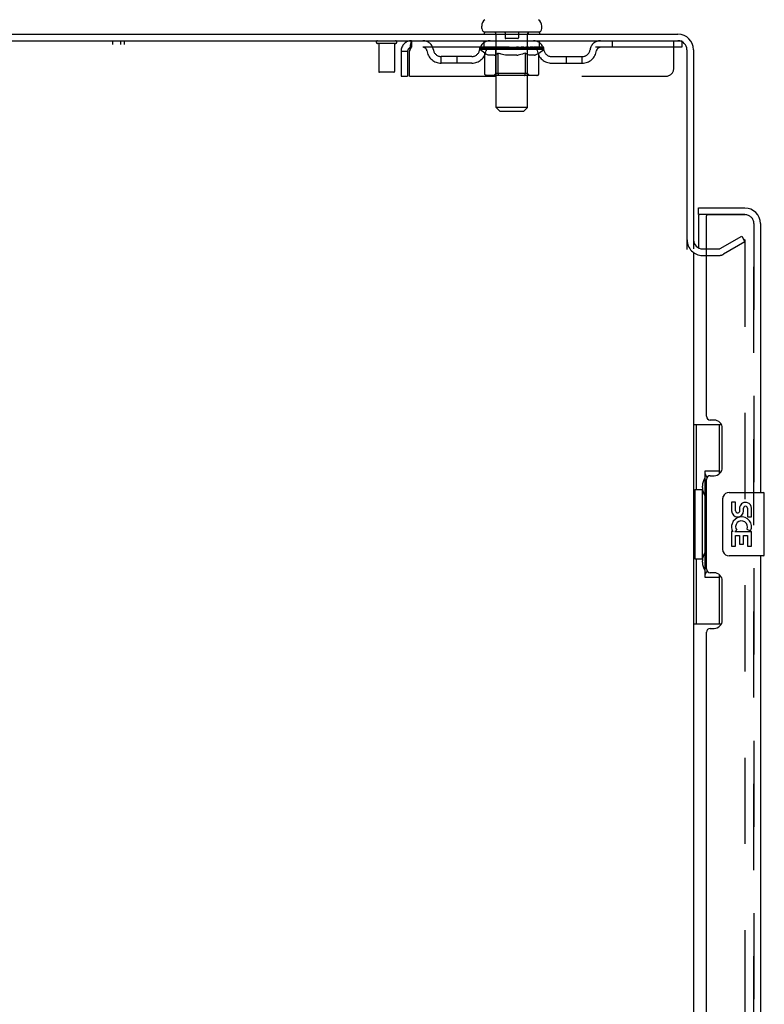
# Model space of a CAD drawing. Header units: inches. Extents: x 0 to 248, y 0 to 160.
# Tile 8 of 82: x 12 to 24, y 101 to 117. Entities that reach past the tile are written whole.
import ezdxf

# ---------------------------------------------------------------- set-up
doc = ezdxf.new("R2010")
doc.units = ezdxf.units.IN
doc.header["$LTSCALE"] = 13.627625
doc.header["$MEASUREMENT"] = 0
doc.linetypes.add('HIDDEN', pattern=[0.2, 0.1, -0.1])
doc.layers.get('0').update_dxf_attribs({"linetype": 'CONTINUOUS'})
for name, color, linetype in [('DEFAULT_2', 8, 'HIDDEN'), ('LEFTHAND_DOOR_ASSEMBLY', 7, 'CONTINUOUS'), ('RIGHTHAND_DOOR_ASSEMBLY', 7, 'CONTINUOUS'), ('WITNESSMARKS', 7, 'CONTINUOUS')]:
    doc.layers.add(name, color=color, linetype=linetype)

msp = doc.modelspace()

# ---------------------------------------------------------------- linework, layer by layer
at = {"color": 3, "linetype": 'Continuous'}
for p, q in [((4.478, 116.483), (22.179, 116.483)), ((4.516, 116.379), (22.179, 116.379)), ((22.322, 113.076), (22.322, 116.236)), ((22.426, 116.236), (22.426, 113.087)), ((22.568, 113.087), (22.63, 113.087)), ((22.426, 113.035), (22.426, 51.931))]:
    msp.add_line(p, q, dxfattribs=at)
at = {"color": 7, "linetype": 'Continuous'}
for p, q in [((19.076, 116.573), (19.076, 116.611)), ((19.113, 116.513), (19.113, 116.483)), ((19.988, 116.513), (19.113, 116.513)), ((19.988, 116.513), (19.988, 116.483)), ((20.026, 116.573), (20.026, 116.611))]:
    msp.add_line(p, q, dxfattribs=at)
for centre, radius, start, end in [((19.201, 116.611), 0.125, 126.7414, 180), ((19.901, 116.611), 0.125, 0, 53.2586), ((19.136, 116.573), 0.06, 180, 270), ((19.966, 116.573), 0.06, 270, 360)]:
    msp.add_arc(centre, radius, start, end, dxfattribs=at)
at = {"color": 3, "linetype": 'Continuous'}
for centre, radius, start, end in [((22.179, 116.236), 0.246, 0, 90), ((22.179, 116.236), 0.142, 0, 90), ((22.568, 113.229), 0.142, 180, 270)]:
    msp.add_arc(centre, radius, start, end, dxfattribs=at)
at = {"layer": 'DEFAULT_2', "color": 8, "linetype": 'HIDDEN'}
for p, q in [((19.293, 116.513), (19.293, 116.483)), ((19.302, 115.323), (19.302, 116.483)), ((19.446, 116.503), (19.446, 116.423)), ((19.656, 116.503), (19.656, 116.423)), ((19.8, 115.323), (19.8, 116.483)), ((19.808, 116.513), (19.808, 116.483)), ((17.714, 116.336), (17.43, 116.336)), ((17.448, 116.336), (17.448, 115.889)), ((17.696, 116.336), (17.696, 115.889)), ((17.968, 116.379), (17.968, 116.275)), ((19.113, 116.275), (19.113, 116.379)), ((19.646, 116.413), (19.456, 116.413)), ((19.988, 116.275), (19.988, 116.379)), ((21.138, 116.379), (21.138, 116.275)), ((22.113, 115.941), (22.113, 116.379)), ((22.179, 116.379), (22.238, 116.379)), ((22.238, 116.379), (22.238, 116.275)), ((17.801, 116.212), (17.801, 115.816)), ((17.801, 116.212), (17.905, 116.212)), ((17.905, 116.212), (17.905, 115.816)), ((17.935, 115.816), (17.935, 116.212)), ((22.238, 116.275), (17.968, 116.275)), ((19.045, 116.238), (19.045, 116.275)), ((19.124, 116.182), (19.045, 116.238)), ((20.057, 116.238), (19.045, 116.238)), ((19.052, 116.27), (19.052, 116.275)), ((19.059, 116.267), (19.059, 116.27)), ((19.059, 116.267), (20.042, 116.267)), ((19.066, 116.267), (19.066, 116.27)), ((19.067, 116.267), (19.067, 116.27)), ((19.075, 116.27), (19.075, 116.275)), ((19.088, 116.267), (19.088, 116.27)), ((19.09, 116.267), (19.09, 116.27)), ((19.112, 116.27), (19.112, 116.275)), ((19.124, 116.267), (19.124, 116.27)), ((19.124, 115.858), (19.124, 116.182)), ((19.124, 116.182), (19.135, 116.174)), ((19.126, 116.267), (19.126, 116.27)), ((19.289, 116.269), (19.128, 116.269)), ((19.146, 116.168), (19.135, 116.174)), ((19.157, 116.162), (19.146, 116.168)), ((19.168, 116.156), (19.157, 116.162)), ((19.163, 116.27), (19.163, 116.275)), ((19.164, 116.267), (19.164, 116.269)), ((19.165, 116.267), (19.165, 116.269)), ((19.167, 116.267), (19.167, 116.269)), ((19.178, 116.152), (19.168, 116.157)), ((19.173, 116.267), (19.173, 116.27)), ((19.173, 116.267), (19.173, 116.269)), ((19.176, 116.267), (19.176, 116.27)), ((19.178, 116.267), (19.178, 116.27)), ((19.182, 116.267), (19.182, 116.269)), ((19.193, 116.267), (19.193, 116.269)), ((19.208, 116.267), (19.208, 116.271)), ((19.208, 116.267), (19.208, 116.269)), ((19.224, 116.267), (19.224, 116.269)), ((19.225, 116.27), (19.225, 116.275)), ((19.233, 116.267), (19.233, 116.27)), ((19.236, 116.267), (19.236, 116.27)), ((19.244, 116.267), (19.244, 116.269)), ((19.253, 116.267), (19.253, 116.273)), ((19.265, 116.267), (19.265, 116.269)), ((19.268, 116.267), (19.268, 116.269)), ((19.294, 116.157), (19.283, 116.152)), ((19.289, 116.267), (19.289, 116.269)), ((19.343, 116.269), (19.293, 116.269)), ((19.305, 116.162), (19.294, 116.157)), ((19.298, 116.27), (19.298, 116.275)), ((19.301, 115.86), (19.301, 116.235)), ((19.303, 116.267), (19.303, 116.27)), ((19.316, 116.168), (19.304, 116.162)), ((19.307, 116.267), (19.307, 116.27)), ((19.312, 116.267), (19.312, 116.274)), ((19.315, 116.267), (19.315, 116.269)), ((19.327, 116.175), (19.315, 116.168)), ((19.324, 116.267), (19.324, 116.269)), ((19.338, 116.182), (19.326, 116.175)), ((19.338, 115.858), (19.338, 116.182)), ((19.338, 116.182), (19.361, 116.175)), ((19.343, 116.267), (19.343, 116.269)), ((19.403, 116.269), (19.356, 116.269)), ((19.383, 116.168), (19.361, 116.175)), ((19.372, 116.267), (19.372, 116.269)), ((19.378, 116.27), (19.378, 116.275)), ((19.381, 116.267), (19.381, 116.27)), ((19.382, 116.267), (19.382, 116.274)), ((19.406, 116.162), (19.383, 116.168)), ((19.385, 116.267), (19.385, 116.27)), ((19.391, 116.267), (19.391, 116.27)), ((19.403, 116.267), (19.403, 116.269)), ((19.428, 116.156), (19.405, 116.162)), ((19.467, 116.269), (19.424, 116.269)), ((19.45, 116.152), (19.427, 116.156)), ((19.434, 116.267), (19.434, 116.269)), ((19.459, 116.269), (19.551, 116.275)), ((19.463, 116.27), (19.463, 116.275)), ((19.463, 116.27), (19.463, 116.275)), ((19.463, 116.275), (19.463, 116.275)), ((19.463, 116.267), (19.463, 116.27)), ((19.466, 116.267), (19.466, 116.27)), ((19.467, 116.267), (19.467, 116.27)), ((19.467, 116.267), (19.467, 116.269)), ((19.534, 116.269), (19.496, 116.269)), ((19.5, 116.267), (19.5, 116.269)), ((19.534, 116.267), (19.534, 116.269)), ((19.549, 116.27), (19.549, 116.27)), ((19.549, 116.267), (19.549, 116.27)), ((19.549, 116.267), (19.549, 116.27)), ((19.551, 116.27), (19.551, 116.275)), ((19.551, 116.275), (19.642, 116.269)), ((19.553, 116.267), (19.553, 116.27)), ((19.553, 116.267), (19.553, 116.27)), ((19.553, 116.27), (19.553, 116.27)), ((19.567, 116.267), (19.567, 116.269)), ((19.567, 116.269), (19.606, 116.269)), ((19.601, 116.267), (19.601, 116.269)), ((19.634, 116.267), (19.634, 116.27)), ((19.634, 116.267), (19.634, 116.269)), ((19.634, 116.269), (19.678, 116.269)), ((19.635, 116.267), (19.635, 116.27)), ((19.638, 116.27), (19.638, 116.275)), ((19.638, 116.275), (19.639, 116.275)), ((19.638, 116.267), (19.638, 116.27)), ((19.639, 116.27), (19.639, 116.275)), ((19.675, 116.157), (19.652, 116.152)), ((19.667, 116.267), (19.667, 116.269)), ((19.697, 116.162), (19.674, 116.157)), ((19.72, 116.168), (19.697, 116.162)), ((19.699, 116.267), (19.699, 116.269)), ((19.699, 116.269), (19.746, 116.269)), ((19.711, 116.267), (19.711, 116.27)), ((19.717, 116.267), (19.717, 116.27)), ((19.719, 116.267), (19.719, 116.274)), ((19.742, 116.175), (19.719, 116.168)), ((19.721, 116.267), (19.721, 116.27)), ((19.724, 116.27), (19.724, 116.275)), ((19.73, 116.267), (19.73, 116.269)), ((19.766, 116.183), (19.742, 116.175)), ((19.758, 116.267), (19.758, 116.269)), ((19.758, 116.269), (19.808, 116.269)), ((19.766, 115.858), (19.766, 116.183)), ((19.766, 116.183), (19.778, 116.175)), ((19.789, 116.168), (19.777, 116.175)), ((19.778, 116.267), (19.778, 116.269)), ((19.787, 116.267), (19.787, 116.269)), ((19.801, 116.162), (19.789, 116.168)), ((19.79, 116.267), (19.79, 116.274)), ((19.795, 116.267), (19.795, 116.27)), ((19.798, 116.267), (19.798, 116.27)), ((19.801, 115.86), (19.801, 116.235)), ((19.812, 116.156), (19.801, 116.162)), ((19.804, 116.27), (19.804, 116.275)), ((19.812, 116.267), (19.812, 116.269)), ((19.812, 116.269), (20.057, 116.269)), ((19.824, 116.152), (19.812, 116.156)), ((19.834, 116.267), (19.834, 116.269)), ((19.836, 116.267), (19.836, 116.269)), ((19.849, 116.267), (19.849, 116.273)), ((19.858, 116.267), (19.858, 116.269)), ((19.865, 116.267), (19.865, 116.27)), ((19.868, 116.267), (19.868, 116.27)), ((19.876, 116.27), (19.876, 116.275)), ((19.877, 116.267), (19.877, 116.269)), ((19.894, 116.267), (19.894, 116.271)), ((19.894, 116.267), (19.894, 116.269)), ((19.908, 116.267), (19.908, 116.269)), ((19.92, 116.267), (19.92, 116.269)), ((19.933, 116.157), (19.921, 116.152)), ((19.923, 116.267), (19.923, 116.27)), ((19.926, 116.267), (19.926, 116.27)), ((19.929, 116.267), (19.929, 116.27)), ((19.929, 116.267), (19.929, 116.269)), ((19.944, 116.162), (19.933, 116.156)), ((19.934, 116.267), (19.934, 116.269)), ((19.937, 116.267), (19.937, 116.269)), ((19.937, 116.267), (19.937, 116.269)), ((19.938, 116.27), (19.938, 116.275)), ((19.956, 116.168), (19.944, 116.162)), ((19.968, 116.175), (19.956, 116.168)), ((19.96, 116.272), (20.056, 116.273)), ((19.96, 116.269), (19.96, 116.272)), ((19.98, 116.183), (19.968, 116.175)), ((19.975, 116.267), (19.975, 116.27)), ((19.978, 116.267), (19.978, 116.27)), ((19.98, 116.183), (20.057, 116.238)), ((19.98, 115.858), (19.98, 116.183)), ((19.989, 116.27), (19.989, 116.275)), ((20.012, 116.267), (20.012, 116.27)), ((20.013, 116.267), (20.013, 116.27)), ((20.026, 116.27), (20.026, 116.275)), ((20.034, 116.267), (20.034, 116.27)), ((20.035, 116.267), (20.035, 116.27)), ((20.042, 116.267), (20.042, 116.27)), ((20.049, 116.27), (20.049, 116.275)), ((20.056, 116.269), (20.056, 116.273)), ((20.057, 116.238), (20.057, 116.27)), ((18.436, 116.024), (18.436, 116.128)), ((18.919, 116.128), (18.436, 116.128)), ((18.919, 116.024), (18.436, 116.024)), ((18.686, 116.024), (18.686, 116.128)), ((19.189, 116.148), (19.178, 116.152)), ((19.272, 116.148), (19.189, 116.148)), ((19.272, 116.148), (19.283, 116.152)), ((19.472, 116.148), (19.45, 116.152)), ((19.63, 116.148), (19.472, 116.148)), ((19.63, 116.148), (19.652, 116.152)), ((19.835, 116.148), (19.823, 116.152)), ((19.91, 116.148), (19.835, 116.148)), ((19.91, 116.148), (19.921, 116.152)), ((20.182, 116.128), (20.665, 116.128)), ((20.182, 116.024), (20.665, 116.024)), ((20.415, 116.024), (20.415, 116.128)), ((20.665, 116.024), (20.665, 116.128)), ((17.686, 115.879), (17.458, 115.879)), ((19.301, 115.86), (19.269, 115.829)), ((19.801, 115.86), (19.301, 115.86)), ((19.801, 115.86), (19.833, 115.829)), ((17.801, 115.816), (17.905, 115.816)), ((17.935, 115.816), (21.988, 115.816)), ((19.945, 115.829), (19.158, 115.829)), ((19.342, 115.839), (19.34, 115.842)), ((19.347, 115.832), (19.345, 115.834)), ((19.351, 115.829), (19.349, 115.831)), ((19.353, 115.829), (19.351, 115.829)), ((19.355, 115.829), (19.353, 115.829)), ((19.362, 115.263), (19.302, 115.323)), ((19.8, 115.323), (19.302, 115.323)), ((19.362, 115.263), (19.74, 115.263)), ((19.74, 115.263), (19.8, 115.323)), ((22.847, 113.091), (23.186, 113.287)), ((23.186, 113.287), (23.238, 113.197)), ((23.223, 113.237), (23.221, 113.237)), ((23.238, 113.217), (23.238, 51.748)), ((22.63, 113.087), (22.83, 113.087)), ((23.238, 113.197), (22.899, 113.001)), ((22.568, 112.983), (22.83, 112.983))]:
    msp.add_line(p, q, dxfattribs=at)
for points in [[(17.968, 116.379), (17.965, 116.378), (17.963, 116.375), (17.961, 116.369), (17.958, 116.362), (17.956, 116.353), (17.954, 116.342), (17.951, 116.33), (17.949, 116.316), (17.947, 116.301), (17.944, 116.284), (17.942, 116.267), (17.939, 116.249), (17.937, 116.231), (17.935, 116.212)], [(17.968, 116.275), (17.965, 116.274), (17.963, 116.273), (17.961, 116.271), (17.958, 116.269), (17.956, 116.265), (17.954, 116.261), (17.951, 116.256), (17.949, 116.251), (17.947, 116.245), (17.944, 116.239), (17.942, 116.233), (17.939, 116.226), (17.937, 116.219), (17.935, 116.212)], [(19.158, 115.829), (19.154, 115.829), (19.15, 115.829), (19.146, 115.831), (19.142, 115.832), (19.138, 115.834), (19.135, 115.836), (19.132, 115.839), (19.129, 115.842), (19.127, 115.846), (19.125, 115.85), (19.124, 115.854), (19.124, 115.858)], [(19.339, 115.846), (19.338, 115.85), (19.338, 115.854), (19.338, 115.858)], [(19.34, 115.842), (19.339, 115.846), (19.338, 115.85), (19.338, 115.854), (19.338, 115.858)], [(19.748, 115.829), (19.751, 115.829), (19.753, 115.829), (19.755, 115.831), (19.757, 115.832), (19.758, 115.834), (19.76, 115.836), (19.762, 115.839), (19.763, 115.842), (19.764, 115.846), (19.765, 115.85), (19.765, 115.854), (19.766, 115.858)], [(19.945, 115.829), (19.949, 115.829), (19.953, 115.829), (19.958, 115.831), (19.961, 115.832), (19.965, 115.834), (19.969, 115.836), (19.972, 115.839), (19.974, 115.842), (19.976, 115.846), (19.978, 115.85), (19.979, 115.854), (19.98, 115.858)], [(19.349, 115.831), (19.347, 115.832), (19.345, 115.834), (19.343, 115.836), (19.342, 115.839)], [(23.221, 113.237), (23.221, 113.237), (23.219, 113.237), (23.217, 113.237), (23.215, 113.236), (23.213, 113.235)], [(23.223, 113.237), (23.225, 113.237), (23.226, 113.236), (23.228, 113.235), (23.23, 113.234), (23.232, 113.233), (23.233, 113.232), (23.234, 113.23), (23.236, 113.228), (23.236, 113.226), (23.237, 113.224), (23.238, 113.222), (23.238, 113.22), (23.238, 113.217)]]:
    msp.add_lwpolyline(points, dxfattribs=at)
for centre, radius, start, end in [((19.272, 116.483), 0.03, 0, 90), ((19.436, 116.503), 0.01, 0, 90), ((19.666, 116.503), 0.01, 90, 180), ((19.83, 116.483), 0.03, 90, 180), ((17.43, 116.357), 0.0215, 90, 270), ((17.714, 116.357), 0.0215, 270, 90), ((17.968, 116.212), 0.167, 90, 180), ((18.147, 116.212), 0.167, 8.0716, 90), ((19.208, 116.212), 0.167, 90, 171.9284), ((19.456, 116.423), 0.01, 180, 270), ((19.646, 116.423), 0.01, 270, 360), ((19.893, 116.212), 0.167, 8.0716, 90), ((20.954, 116.212), 0.167, 90, 171.9284), ((17.968, 116.212), 0.063, 90, 180), ((18.147, 116.212), 0.0625, 7.9863, 90), ((18.436, 116.253), 0.229, 187.9863, 270), ((18.436, 116.253), 0.125, 188.0716, 270), ((18.919, 116.253), 0.125, 270, 351.9284), ((18.919, 116.253), 0.229, 270, 352.0137), ((19.208, 116.212), 0.0625, 90, 172.0137), ((19.269, 116.235), 0.0318, 0, 90), ((19.833, 116.235), 0.0318, 90, 180), ((19.894, 116.212), 0.0625, 7.9863, 90), ((20.182, 116.253), 0.229, 187.9863, 270), ((20.182, 116.253), 0.125, 188.0716, 270), ((20.665, 116.253), 0.125, 270, 351.9284), ((20.665, 116.253), 0.229, 270, 352.0137), ((20.954, 116.212), 0.0625, 90, 172.0137), ((17.458, 115.889), 0.01, 180, 270), ((17.686, 115.889), 0.01, 270, 360), ((21.988, 115.941), 0.125, 270, 360), ((22.568, 113.229), 0.246, 180, 270), ((22.83, 113.12), 0.033, 270, 300), ((22.83, 113.12), 0.137, 270, 300)]:
    msp.add_arc(centre, radius, start, end, dxfattribs=at)
for centre, major_axis, ratio, start_param, end_param in [((19.551, 116.275), (0.506, 0.005), 0.05963, 2.96643, 3.140963), ((19.029, 116.265), (0.158, 0), 0.060556, 0.430652, 1.470503), ((19.551, 116.275), (0.506, 0), 0.060556, -3.141593, -2.96706), ((19.029, 116.26), (0.158, 0.002), 0.05963, 1.376596, 1.469874), ((19.551, 116.275), (0.506, 0.011), 0.05688, 2.791345, 2.965878), ((19.009, 116.265), (0.158, 0.002), 0.05963, 0.25549, 1.295341), ((19.064, 116.265), (0.158, -0.002), 0.05963, 0.605815, 1.645666), ((19.551, 116.275), (0.506, -0.005), 0.05963, -2.96643, -2.791898), ((19.064, 116.26), (0.158, 0), 0.060556, 1.551758, 1.645036), ((19.009, 116.26), (0.158, 0.003), 0.05688, 1.20151, 1.294789), ((19.065, 116.262), (0.131, 0.001), 0.05963, 1.065228, 1.614276), ((19.049, 116.262), (0.131, 0.003), 0.05688, 0.890143, 1.43919), ((19.095, 116.262), (0.131, 0), 0.060556, 1.240391, 1.789438), ((19.551, 116.275), (0.506, 0.015), 0.052395, 2.616403, 2.790936), ((19.006, 116.265), (0.158, 0.003), 0.05688, 0.080405, 1.120256), ((19.114, 116.265), (0.158, -0.003), 0.05688, 0.7809, 1.820751), ((19.551, 116.275), (0.506, -0.011), 0.05688, -2.791345, -2.616812), ((19.114, 116.26), (0.158, -0.002), 0.05963, 1.72692, 1.820198), ((19.006, 116.26), (0.158, 0.005), 0.052395, 1.026568, 1.119847), ((19.049, 116.262), (0.131, 0.004), 0.052395, 0.715201, 1.264248), ((19.14, 116.262), (0.131, -0.001), 0.05963, 1.415553, 1.9646), ((19.551, 116.275), (0.506, 0.02), 0.046319, 2.441654, 2.616187), ((19.177, 116.265), (0.158, -0.005), 0.052395, 0.955842, 1.995693), ((19.551, 116.275), (0.506, -0.015), 0.052395, -2.616403, -2.44187), ((19.02, 116.265), (0.158, 0.005), 0.052395, -0.094537, 0.945314), ((19.177, 116.26), (0.158, -0.003), 0.05688, 1.902006, 1.995284), ((19.02, 116.26), (0.158, 0.006), 0.046319, 0.851819, 0.945098), ((19.063, 116.262), (0.131, 0.005), 0.046319, 0.540452, 1.089499), ((19.197, 116.262), (0.131, -0.003), 0.05688, 1.590638, 2.139686), ((19.551, 116.275), (0.506, 0.024), 0.038841, 2.267123, 2.441656), ((19.252, 116.265), (0.158, -0.006), 0.046319, 1.130591, 2.170442), ((19.049, 116.265), (0.158, 0.006), 0.046319, -0.269286, 0.770565), ((19.551, 116.275), (0.506, -0.02), 0.046319, -2.441654, -2.267121), ((19.252, 116.26), (0.158, -0.005), 0.052395, 2.076947, 2.170226), ((19.049, 116.26), (0.158, 0.007), 0.038841, 0.677289, 0.770567), ((19.093, 116.262), (0.131, 0.006), 0.038841, 0.365921, 0.914969), ((19.264, 116.262), (0.131, -0.004), 0.052395, 1.76558, 2.314627), ((19.551, 116.275), (0.506, 0.027), 0.030195, 2.09281, 2.267343), ((19.336, 116.265), (0.158, -0.007), 0.038841, 1.305122, 2.344973), ((19.094, 116.265), (0.158, 0.007), 0.038841, -0.443817, 0.596034), ((19.551, 116.275), (0.506, -0.024), 0.038841, -2.267123, -2.092591), ((19.336, 116.26), (0.158, -0.006), 0.046319, 2.251696, 2.344975), ((19.094, 116.26), (0.158, 0.008), 0.030195, 0.502975, 0.596254), ((19.136, 116.262), (0.131, 0.007), 0.030195, 0.191608, 0.740655), ((19.341, 116.262), (0.131, -0.005), 0.046319, 1.940329, 2.489376), ((19.153, 116.265), (0.158, 0.008), 0.030195, -0.61813, 0.421721), ((19.551, 116.275), (0.506, 0.029), 0.020645, 1.918687, 2.09322), ((19.426, 116.265), (0.158, -0.008), 0.030195, 1.479435, 2.519286), ((19.551, 116.275), (0.506, -0.027), 0.030195, -2.09281, -1.918277), ((19.426, 116.26), (0.158, -0.007), 0.038841, 2.426227, 2.519505), ((19.153, 116.26), (0.158, 0.009), 0.020645, 0.328852, 0.422131), ((19.192, 116.262), (0.131, 0.007), 0.020645, 0.017485, 0.566532), ((19.423, 116.262), (0.131, -0.006), 0.038841, 2.11486, 2.663907), ((19.224, 116.265), (0.158, 0.009), 0.020645, -0.792253, 0.247598), ((19.551, 116.275), (0.506, 0.03), 0.010478, 1.744704, 1.919237), ((19.52, 116.265), (0.158, -0.009), 0.020645, 1.653558, 2.693409), ((19.551, 116.275), (0.506, -0.029), 0.020645, -1.918687, -1.744154), ((19.52, 116.26), (0.158, -0.008), 0.030195, 2.60054, 2.693819), ((19.224, 116.26), (0.158, 0.009), 0.010478, 0.154869, 0.248148), ((19.259, 116.262), (0.131, 0.008), 0.010478, 6.126688, 6.675735), ((19.51, 116.262), (0.131, -0.007), 0.030195, 2.289173, 2.83822), ((19.305, 116.265), (0.158, 0.009), 0.010478, -0.966236, -0.000846), ((19.615, 116.265), (0.158, -0.009), 0.010478, 1.827541, 2.867392), ((19.551, 116.275), (0.506, -0.03), 0.010478, -1.744704, -1.570171), ((19.615, 116.26), (0.158, -0.009), 0.020645, 2.774664, 2.867942), ((19.598, 116.262), (0.131, -0.007), 0.020645, 2.463296, 3.012344), ((19.486, 116.265), (0.158, 0.009), 0.010478, 0.274201, 1.314052), ((19.417, 116.262), (0.131, 0.008), 0.010478, -0.000483, 0.504314), ((19.393, 116.26), (0.158, 0.009), 0.010478, 0.099668, 0.192946), ((19.551, 116.275), (0.506, 0.03), 0.010478, -1.571421, -1.396888), ((19.708, 116.26), (0.158, -0.009), 0.010478, 2.948646, 3.041925), ((19.684, 116.262), (0.131, -0.008), 0.010478, 2.637279, 3.142076), ((19.581, 116.265), (0.158, 0.009), 0.020645, 0.448184, 1.488034), ((19.504, 116.262), (0.131, 0.007), 0.020645, 0.129249, 0.678296), ((19.486, 116.26), (0.158, 0.009), 0.020645, 0.273651, 0.366929), ((19.797, 116.265), (0.158, -0.009), 0.010478, -3.140747, -2.175357), ((19.551, 116.275), (0.506, 0.029), 0.020645, -1.397439, -1.222906), ((19.551, 116.275), (0.506, -0.03), 0.010478, 1.222355, 1.396888), ((19.675, 116.265), (0.158, 0.008), 0.030195, 0.622307, 1.662158), ((19.592, 116.262), (0.131, 0.007), 0.030195, 0.303372, 0.852419), ((19.842, 116.262), (0.131, -0.008), 0.010478, 2.749043, 3.29809), ((19.877, 116.265), (0.158, -0.009), 0.020645, 2.893995, 3.933846), ((19.581, 116.26), (0.158, 0.008), 0.030195, 0.447774, 0.541052), ((19.877, 116.26), (0.158, -0.009), 0.010478, 2.893445, 2.986723), ((19.551, 116.275), (0.506, 0.027), 0.030195, -1.223315, -1.048783), ((19.551, 116.275), (0.506, -0.029), 0.020645, 1.048373, 1.222906), ((19.766, 116.265), (0.158, 0.007), 0.038841, 0.79662, 1.836471), ((19.678, 116.262), (0.131, 0.006), 0.038841, 0.477686, 1.026733), ((19.909, 116.262), (0.131, -0.007), 0.020645, 2.57506, 3.124108), ((19.948, 116.265), (0.158, -0.008), 0.030195, 2.719872, 3.759723), ((19.849, 116.265), (0.158, 0.006), 0.046319, 0.971151, 2.011002), ((19.675, 116.26), (0.158, 0.007), 0.038841, 0.622087, 0.715366), ((19.948, 116.26), (0.158, -0.009), 0.020645, 2.719462, 2.812741), ((19.551, 116.275), (0.506, 0.024), 0.038841, -1.049002, -0.874469), ((19.551, 116.275), (0.506, -0.027), 0.030195, 0.87425, 1.048783), ((19.761, 116.262), (0.131, 0.005), 0.046319, 0.652216, 1.201263), ((19.924, 116.265), (0.158, 0.005), 0.052395, 1.1459, 2.185751), ((19.965, 116.262), (0.131, -0.007), 0.030195, 2.400937, 2.949985), ((20.007, 116.265), (0.158, -0.007), 0.038841, 2.545558, 3.585409), ((19.837, 116.262), (0.131, 0.004), 0.052395, 0.826965, 1.376012), ((19.766, 116.26), (0.158, 0.006), 0.046319, 0.796618, 0.889896), ((20.007, 116.26), (0.158, -0.008), 0.030195, 2.545339, 2.638617), ((19.987, 116.265), (0.158, 0.003), 0.05688, 1.320842, 2.360692), ((19.551, 116.275), (0.506, 0.02), 0.046319, -0.874471, -0.699939), ((19.551, 116.275), (0.506, -0.024), 0.038841, 0.699936, 0.874469), ((20.052, 116.265), (0.158, -0.006), 0.046319, 2.371028, 3.410879), ((20.009, 116.262), (0.131, -0.006), 0.038841, 2.226624, 2.775671), ((20.037, 116.265), (0.158, 0.002), 0.05963, 1.495927, 2.535778), ((19.905, 116.262), (0.131, 0.003), 0.05688, 1.001907, 1.550954), ((20.082, 116.265), (0.158, -0.005), 0.052395, 2.196279, 3.23613), ((20.038, 116.262), (0.131, -0.005), 0.046319, 2.052093, 2.601141), ((19.849, 116.26), (0.158, 0.005), 0.052395, 0.971367, 1.064645), ((20.073, 116.265), (0.158, 0), 0.060556, 2.364024, 2.71094), ((20.052, 116.26), (0.158, -0.007), 0.038841, 2.371026, 2.464304), ((20.095, 116.265), (0.158, -0.003), 0.05688, 2.021337, 3.061188), ((19.551, 116.275), (0.506, 0.015), 0.052395, -0.699723, -0.52519), ((19.551, 116.275), (0.506, -0.02), 0.046319, 0.525406, 0.699939), ((20.092, 116.265), (0.158, -0.002), 0.05963, 1.846251, 2.886102), ((19.962, 116.262), (0.131, 0.001), 0.05963, 1.176993, 1.72604), ((20.053, 116.262), (0.131, -0.004), 0.052395, 1.877344, 2.426392), ((20.006, 116.262), (0.131, 0), 0.060556, 1.352155, 1.901202), ((20.052, 116.262), (0.131, -0.003), 0.05688, 1.702402, 2.25145), ((20.037, 116.262), (0.131, -0.001), 0.05963, 1.527317, 2.076364), ((19.924, 116.26), (0.158, 0.003), 0.05688, 1.146309, 1.239587), ((20.082, 116.26), (0.158, -0.006), 0.046319, 2.196495, 2.289773), ((19.551, 116.275), (0.506, 0.011), 0.05688, -0.524781, -0.350248), ((19.551, 116.275), (0.506, -0.015), 0.052395, 0.350657, 0.52519), ((20.073, 116.26), (0.158, -0.002), 0.05963, 1.764997, 1.971333), ((19.987, 116.26), (0.158, 0.002), 0.05963, 1.321394, 1.414673), ((20.095, 116.26), (0.158, -0.005), 0.052395, 2.021746, 2.115024), ((19.551, 116.275), (0.506, 0.005), 0.05963, -0.349695, -0.175162), ((19.551, 116.275), (0.506, -0.011), 0.05688, 0.175715, 0.350248), ((20.037, 116.26), (0.158, 0), 0.060556, 1.496556, 1.589835), ((20.092, 116.26), (0.158, -0.003), 0.05688, 1.846804, 1.940083), ((19.551, 116.275), (0.506, -0.005), 0.05963, 6.27665, 6.458348), ((19.551, 116.275), (0.506, 0), 0.060556, -0.174533, -0.058352)]:
    msp.add_ellipse(centre, major_axis=major_axis, ratio=ratio, start_param=start_param, end_param=end_param, dxfattribs=at)
at = {"layer": 'LEFTHAND_DOOR_ASSEMBLY', "color": 7, "linetype": 'Continuous'}
for p, q in [((22.505, 113.629), (22.505, 113.733)), ((22.65, 113.629), (22.505, 113.629)), ((22.505, 113.609), (22.505, 113.102)), ((22.426, 110.308), (22.866, 110.308)), ((22.465, 110.308), (22.465, 109.283)), ((22.83, 110.308), (22.83, 109.528)), ((22.603, 109.573), (22.603, 107.893)), ((22.83, 109.573), (22.603, 109.573)), ((22.566, 109.313), (22.566, 109.334)), ((22.443, 109.283), (22.443, 108.183)), ((22.443, 109.283), (22.566, 109.283)), ((22.566, 108.183), (22.566, 109.283)), ((22.989, 109.233), (23.529, 109.233)), ((23.544, 108.248), (23.544, 109.218)), ((22.889, 108.333), (22.889, 109.133)), ((23.026, 109.079), (23.026, 108.942)), ((23.089, 109.079), (23.026, 109.079)), ((23.089, 108.942), (23.089, 109.079)), ((23.154, 109.005), (23.154, 108.936)), ((23.215, 108.942), (23.215, 108.984)), ((23.278, 108.984), (23.278, 108.848)), ((23.278, 108.848), (23.341, 108.848)), ((23.341, 108.848), (23.341, 108.984)), ((23.026, 108.617), (23.026, 108.387)), ((23.045, 108.617), (23.026, 108.617)), ((23.079, 108.617), (23.106, 108.637)), ((23.079, 108.617), (23.341, 108.617)), ((23.089, 108.387), (23.089, 108.555)), ((23.089, 108.555), (23.154, 108.555)), ((23.154, 108.555), (23.154, 108.418)), ((23.215, 108.418), (23.215, 108.555)), ((23.215, 108.555), (23.278, 108.555)), ((23.27, 108.653), (23.328, 108.628)), ((23.278, 108.555), (23.278, 108.387)), ((23.341, 108.387), (23.341, 108.617)), ((23.026, 108.387), (23.089, 108.387)), ((23.154, 108.418), (23.215, 108.418)), ((23.278, 108.387), (23.341, 108.387)), ((23.529, 108.233), (22.989, 108.233)), ((22.443, 108.183), (22.566, 108.183)), ((22.465, 108.183), (22.465, 107.158)), ((22.566, 108.132), (22.566, 108.153)), ((22.83, 107.938), (22.83, 107.158)), ((22.603, 107.893), (22.83, 107.893)), ((22.426, 107.158), (22.866, 107.158))]:
    msp.add_line(p, q, dxfattribs=at)
at = {"layer": 'LEFTHAND_DOOR_ASSEMBLY', "color": 3, "linetype": 'Continuous'}
for p, q in [((22.505, 113.733), (23.237, 113.733)), ((22.63, 110.44), (22.63, 113.609)), ((23.484, 113.486), (23.484, 109.233)), ((22.75, 110.38), (22.69, 110.38)), ((22.88, 109.63), (22.88, 110.25)), ((22.69, 109.5), (22.75, 109.5)), ((22.63, 108.025), (22.63, 109.44)), ((23.484, 108.233), (23.484, 91.733)), ((22.75, 107.965), (22.69, 107.965)), ((22.88, 107.215), (22.88, 107.835)), ((22.63, 92.94), (22.63, 107.025)), ((22.69, 107.085), (22.75, 107.085))]:
    msp.add_line(p, q, dxfattribs=at)
at = {"layer": 'LEFTHAND_DOOR_ASSEMBLY', "color": 8, "linetype": 'HIDDEN'}
for p, q in [((22.65, 113.629), (23.237, 113.629)), ((23.38, 51.479), (23.38, 113.486))]:
    msp.add_line(p, q, dxfattribs=at)
at = {"layer": 'LEFTHAND_DOOR_ASSEMBLY', "color": 7, "linetype": 'Continuous'}
for points in [[(22.603, 109.549), (22.603, 109.546), (22.603, 109.542), (22.604, 109.538), (22.606, 109.534), (22.607, 109.529), (22.609, 109.524), (22.612, 109.518), (22.615, 109.512), (22.618, 109.506), (22.622, 109.499), (22.626, 109.492), (22.631, 109.484), (22.636, 109.475), (22.639, 109.472)], [(22.889, 109.133), (22.889, 109.139), (22.89, 109.145), (22.891, 109.151), (22.892, 109.157), (22.893, 109.163), (22.895, 109.169)], [(22.895, 108.297), (22.893, 108.302), (22.892, 108.308), (22.891, 108.314), (22.89, 108.32), (22.889, 108.327), (22.889, 108.333)], [(22.639, 107.994), (22.636, 107.99), (22.631, 107.982), (22.626, 107.974), (22.622, 107.967), (22.618, 107.96), (22.615, 107.953), (22.612, 107.947), (22.609, 107.942), (22.607, 107.937), (22.606, 107.932), (22.604, 107.928), (22.603, 107.924), (22.603, 107.92), (22.603, 107.917)]]:
    msp.add_lwpolyline(points, dxfattribs=at)
at = {"layer": 'LEFTHAND_DOOR_ASSEMBLY', "color": 3, "linetype": 'Continuous'}
for centre, radius, start, end in [((23.237, 113.486), 0.246, 0, 90), ((22.65, 113.609), 0.02, 90, 180), ((22.69, 110.44), 0.06, 180, 270), ((22.75, 110.25), 0.13, 0, 90), ((22.75, 109.63), 0.13, 270, 360), ((22.69, 109.44), 0.06, 90, 180), ((22.69, 108.025), 0.06, 180, 270), ((22.75, 107.835), 0.13, 0, 90), ((22.75, 107.215), 0.13, 270, 360), ((22.69, 107.025), 0.06, 90, 180)]:
    msp.add_arc(centre, radius, start, end, dxfattribs=at)
at = {"layer": 'LEFTHAND_DOOR_ASSEMBLY', "color": 7, "linetype": 'Continuous'}
for centre, radius, start, end in [((22.525, 113.609), 0.02, 90, 180), ((22.989, 109.133), 0.1, 90, 158.7946), ((23.529, 109.218), 0.015, 0, 90), ((23.246, 108.984), 0.0943, 68.6999, 167.4338), ((23.246, 108.984), 0.0314, 0, 180.0485), ((23.246, 108.984), 0.0943, 0, 68.6704), ((23.121, 108.942), 0.0943, 180, 360), ((23.184, 108.691), 0.157, 336.5966, 161.8791), ((23.121, 108.942), 0.0314, 180, 261.2295), ((23.12, 108.947), 0.0362, 263.4285, 341.7628), ((23.18, 108.691), 0.154, 161.4199, 206.1963), ((23.184, 108.691), 0.0943, 336.5966, 215.1122), ((23.184, 108.691), 0.157, 205.737, 207.8532), ((22.989, 108.333), 0.1, 201.205, 270), ((23.529, 108.248), 0.015, 270, 360)]:
    msp.add_arc(centre, radius, start, end, dxfattribs=at)
at = {"layer": 'LEFTHAND_DOOR_ASSEMBLY', "color": 8, "linetype": 'HIDDEN'}
msp.add_arc((23.237, 113.486), 0.142, 0, 90, dxfattribs=at)
at = {"layer": 'LEFTHAND_DOOR_ASSEMBLY', "color": 7, "linetype": 'Continuous'}
for centre, start_param, end_param in [((22.67, 109.323), 0.699287, 1.51401), ((22.67, 109.323), -4.655602, -3.84088), ((22.67, 108.142), 0.699287, 1.51401), ((22.67, 108.142), -4.655602, -3.84088)]:
    msp.add_ellipse(centre, major_axis=(0, 0.18), ratio=0.579493, start_param=start_param, end_param=end_param, dxfattribs=at)
at = {"layer": 'RIGHTHAND_DOOR_ASSEMBLY', "color": 8, "linetype": 'HIDDEN'}
for p, q in [((23.237, 113.629), (22.525, 113.629)), ((23.38, 113.486), (23.38, 51.479))]:
    msp.add_line(p, q, dxfattribs=at)
msp.add_arc((23.237, 113.486), 0.142, 0, 90, dxfattribs=at)
at = {"layer": 'WITNESSMARKS', "color": 40, "linetype": 'Continuous'}
for p, q in [((13.238, 116.379), (13.238, 116.316)), ((13.363, 116.379), (13.363, 116.316)), ((13.426, 116.379), (13.426, 116.316))]:
    msp.add_line(p, q, dxfattribs=at)

doc.saveas('drawing.dxf')
